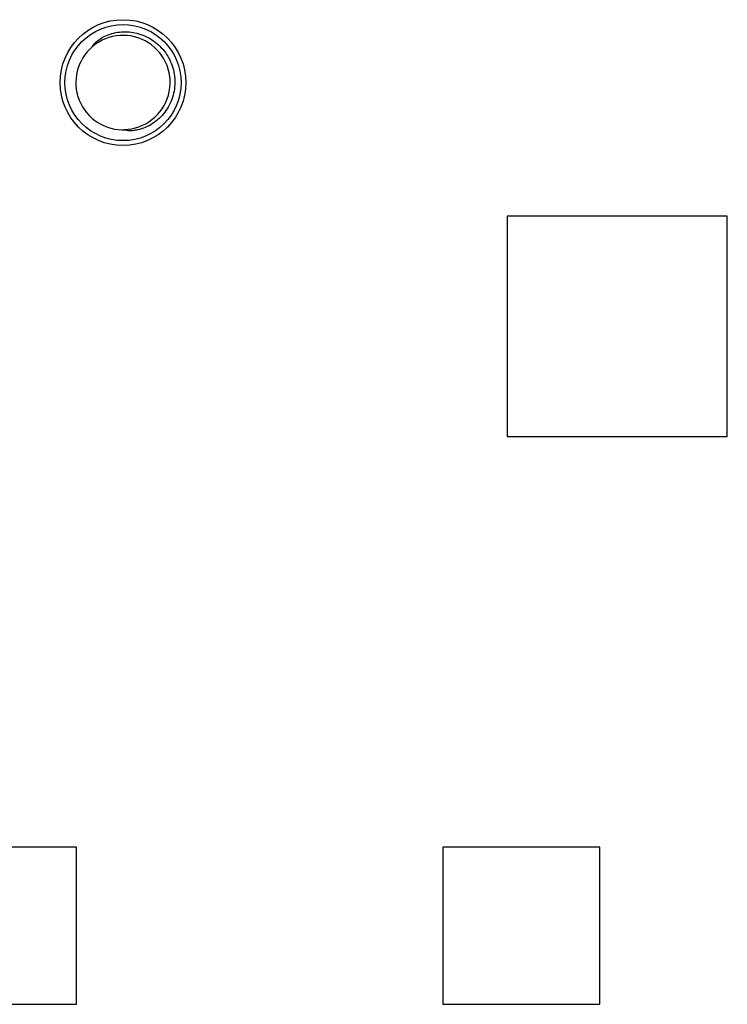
# Model space of a CAD drawing. Header units: millimetres. Extents: x 3 to 207, y 3 to 294.
# Tile 81 of 94: x 110 to 121, y 226 to 242. Entities that reach past the tile are written whole.
import ezdxf

# ---------------------------------------------------------------- set-up
doc = ezdxf.new("R2010")
doc.units = ezdxf.units.MM
doc.layers.add('几何体', color=7, linetype='Continuous')

msp = doc.modelspace()

# ---------------------------------------------------------------- linework, layer by layer
at = {"layer": '几何体'}
for p, q in [((117.8687, 238.7785), (117.8687, 235.2784)), ((121.3688, 238.7785), (117.8687, 238.7785)), ((121.3688, 235.2784), (121.3688, 238.7785)), ((117.8687, 235.2784), (121.3688, 235.2784)), ((111.0263, 228.7535), (108.5262, 228.7535)), ((111.0263, 226.2534), (111.0263, 228.7535)), ((119.3448, 228.7535), (116.8447, 228.7535)), ((116.8447, 228.7535), (116.8447, 226.2534)), ((119.3448, 226.2534), (119.3448, 228.7535)), ((108.5262, 226.2534), (111.0263, 226.2534)), ((116.8447, 226.2534), (119.3448, 226.2534))]:
    msp.add_line(p, q, dxfattribs=at)
for radius in [1, 0.9225]:
    msp.add_circle((111.7637, 240.9033), radius, dxfattribs=at)
for centre, radius, start, end in [((111.7647, 240.9063), 0.7483, 271.27516, 130.47495), ((111.7637, 240.9033), 0.75, 130.27259, 273.28137)]:
    msp.add_arc(centre, radius, start, end, dxfattribs=at)
msp.add_open_spline([(111.2789, 241.4755), (111.2786, 241.476), (111.278, 241.4769), (111.2777, 241.4794), (111.2789, 241.4854), (111.2911, 241.5069), (111.3495, 241.5681), (111.4869, 241.6573), (111.7065, 241.7204), (111.9597, 241.7085), (112.2021, 241.6138), (112.4076, 241.4411), (112.5474, 241.2067), (112.6022, 240.9372), (112.565, 240.6652), (112.4394, 240.4229), (112.2428, 240.2398), (112.0593, 240.1602), (111.9398, 240.141), (111.8964, 240.1381), (111.8668, 240.1383), (111.8466, 240.1399), (111.8329, 240.142), (111.8235, 240.1441), (111.8166, 240.1462), (111.812, 240.1483), (111.8088, 240.1505), (111.8073, 240.1523), (111.8067, 240.1538), (111.8067, 240.1544), (111.8067, 240.1545)], degree=3, knots=[0, 0, 0, 0, 0.0005051, 0.0011477, 0.0023449, 0.0064473, 0.0249159, 0.0847276, 0.1644395, 0.2446656, 0.3285955, 0.4147095, 0.5027864, 0.5906828, 0.6789451, 0.7664079, 0.8525009, 0.9374051, 0.9572744, 0.970745, 0.9799413, 0.9862414, 0.9905676, 0.9935485, 0.995615, 0.9976114, 0.998495, 0.9993869, 0.9998844, 1, 1, 1, 1], dxfattribs=at)

doc.saveas('drawing.dxf')
